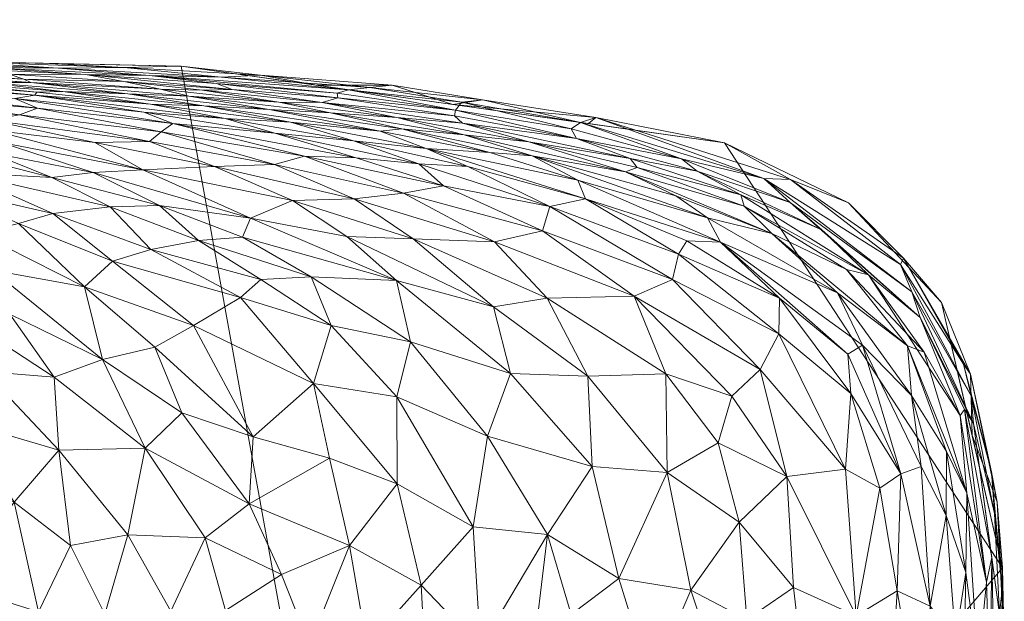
# Model space of a CAD drawing. Header units: millimetres. Extents: x -110 to 110, y 0 to 199.
# Tile 198 of 199: x 59 to 105, y 79 to 106. Entities that reach past the tile are written whole.
import ezdxf

# ---------------------------------------------------------------- set-up
doc = ezdxf.new("R2010")
doc.units = ezdxf.units.MM
doc.layers.add('A-GENM', color=13, linetype='Continuous')

# ---------------------------------------------------------------- blocks, each defined once
blk = doc.blocks.new('Model_FFAS1711-609DA0BF0 - Model_FFAS1711-609GL0BF0-366595-Preview')
at = {"layer": 'A-GENM', "lineweight": 9}
mesh = blk.add_polyface(dxfattribs=at)
corners = [(-22.108, 162.731, 17.788), (-22.68, 152.953, 17.788), (-23.252, 143.175, 17.788), (-23.824, 133.397, 17.788), (-24.395, 123.62, 17.788), (-25.773, 113.943, 17.788), (-31.529, 106.254, 17.788), (-40.993, 103.994, 17.788), (-64.512, 103.564, 17.788), (-88.87, 100.792, 17.788), (-96.65, 97.759, 17.788), (-100.509, 94.568, 17.788), (-104.257, 85.776, 17.788), (-104.927, 73.716, 17.788), (-103.782, 62, 17.788), (-97.39, 52.706, 17.788), (-86.681, 48.7, 17.788), (-73.634, 46.971, 17.788), (-48.017, 46.049, 17.788), (0, 46, 17.788), (51.305, 46.089, 17.788), (76.846, 47.257, 17.788), (89.483, 49.368, 17.788), (100.519, 55.445, 17.788), (104.654, 67.32, 17.788), (104.826, 80.147, 17.788), (101.994, 92.48, 17.788), (97.661, 97.111, 17.788), (91.903, 99.898, 17.788), (66.65, 103.468, 17.788), (40.993, 103.994, 17.788), (23.97, 130.91, 17.788), (22.108, 162.731, 17.788), (11.054, 162.731, 17.788), (0, 162.731, 17.788), (-11.054, 162.731, 17.788)]
mesh.append_faces([[corners[k] for k in face] for face in [(24, 22, 23)]], dxfattribs={"vtx0": -1})
mesh.append_faces([[corners[k] for k in face] for face in [(31, 4, 5, 30)]], dxfattribs={"vtx0": -1, "vtx2": -1})
mesh.append_faces([[corners[k] for k in face] for face in [(9, 12, 13, 16)]], dxfattribs={"vtx0": -1, "vtx2": -1, "vtx3": -1})
mesh.append_faces([[corners[k] for k in face] for face in [(31, 2, 3, 4)]], dxfattribs={"vtx0": -1, "vtx3": -1})
mesh.append_faces([[corners[k] for k in face] for face in [(1, 2, 35, 0)]], dxfattribs={"vtx1": -1})
mesh.append_faces([[corners[k] for k in face] for face in [(7, 8, 18), (16, 17, 9), (19, 20, 30)]], dxfattribs={"vtx1": -1, "vtx2": -1})
mesh.append_faces([[corners[k] for k in face] for face in [(5, 6, 19, 30), (34, 35, 2, 31), (28, 29, 21, 25)]], dxfattribs={"vtx1": -1, "vtx2": -1, "vtx3": -1})
mesh.append_faces([[corners[k] for k in face] for face in [(6, 7, 18, 19), (29, 30, 20, 21), (8, 9, 17, 18), (24, 25, 21, 22)]], dxfattribs={"vtx1": -1, "vtx3": -1})
mesh.append_faces([[corners[k] for k in face] for face in [(10, 11, 12, 9), (14, 15, 16, 13), (26, 27, 28, 25)]], dxfattribs={"vtx2": -1})
mesh.append_faces([[corners[k] for k in face] for face in [(31, 32, 33, 34)]], dxfattribs={"vtx3": -1})
mesh = blk.add_polyface(dxfattribs=at)
corners = [(51.305, 103.533, 11.293), (46.823, 103.699, 12.741), (48.956, 103.72, 13.864), (46.405, 103.628, 11.105), (51.613, 103.442, 9.768), (49.306, 103.455, 8.816), (53.218, 103.169, 5.657), (54.6, 103.02, 3.979), (49.476, 103.27, 5.106), (48.925, 103.215, 3.603), (57.569, 102.704, 1.193), (54.548, 102.799, 0.253), (45.618, 102.59, -5.699), (52.868, 102.097, -7.859), (52.363, 101.747, -9.555), (49.493, 100.841, -12.447), (52.075, 99.986, -14.604), (45.34, 101.327, -10.837), (46.762, 101.779, -9.407), (52.011, 101.181, -11.53), (53.981, 100.448, -13.569), (53.512, 100.12, -14.341), (54.606, 103.193, 7.027), (46.31, 103.457, 7.232), (48.857, 103.842, 16.057), (56.492, 103.668, 15.66), (54.711, 103.609, 14.058), (57.639, 103.398, 12.166), (53.822, 103.731, 17.788), (45.893, 101.604, -9.981), (49.911, 99.337, -15.828), (47.469, 100.332, -13.615), (51.948, 99.429, -15.734), (52.165, 101.484, -10.543), (57.863, 100.48, -13.433), (46.825, 102.741, -4.506), (53.371, 102.322, -6.194), (50.61, 102.77, -2.821), (52.245, 102.837, -0.835), (59.849, 102.112, -4.624), (47.166, 103.202, 2.176), (45.664, 103.192, 1.039), (48.124, 102.815, -3.415), (47.576, 101.948, -8.79), (57.758, 100.95, -12.085), (56.814, 103.33, 10.673)]
mesh.append_faces([[corners[k] for k in face] for face in [(0, 1, 2), (3, 4, 5), (6, 7, 8), (9, 10, 11), (12, 13, 14), (15, 16, 17), (18, 19, 20), (16, 15, 21), (22, 23, 5), (24, 25, 26), (2, 26, 27), (25, 24, 28), (20, 29, 18), (30, 31, 32), (19, 33, 34), (35, 36, 13), (37, 38, 39), (12, 35, 13), (8, 7, 9), (40, 11, 38), (9, 11, 40), (38, 37, 41), (37, 36, 42), (36, 35, 42), (8, 23, 6), (16, 32, 31), (24, 26, 2), (2, 27, 0), (6, 23, 22), (4, 22, 5), (18, 43, 19), (33, 19, 43), (29, 20, 15), (21, 15, 20), (43, 14, 33), (33, 14, 44), (4, 3, 0), (45, 4, 0), (9, 7, 10)]], dxfattribs={"vtx0": -1, "vtx1": -1, "vtx2": -1})
mesh = blk.add_polyface(dxfattribs=at)
corners = [(60.946, 103.369, 13.53), (56.492, 103.668, 15.66), (64.01, 103.395, 15.531), (57.639, 103.398, 12.166), (54.711, 103.609, 14.058), (57.569, 102.704, 1.193), (64.167, 102.18, -0.082), (61.146, 102.284, -1.552), (59.665, 102.705, 2.967), (54.548, 102.799, 0.253), (53.371, 102.322, -6.194), (58.924, 101.958, -6.701), (59.979, 101.511, -9.346), (50.61, 102.77, -2.821), (52.868, 102.097, -7.859), (59.141, 101.192, -11.073), (52.363, 101.747, -9.555), (56.814, 103.33, 10.673), (51.305, 103.533, 11.293), (54.606, 103.193, 7.027), (59.334, 102.857, 4.998), (53.218, 103.169, 5.657), (60.236, 103.599, 17.788), (53.822, 103.731, 17.788), (57.758, 100.95, -12.085), (62.634, 99.919, -14.543), (57.863, 100.48, -13.433), (52.165, 101.484, -10.543), (65.186, 99.965, -14.089), (59.849, 102.112, -4.624), (64.922, 101.329, -7.955), (59.943, 102.256, -2.917), (54.6, 103.02, 3.979), (65.174, 103.03, 11.746), (62.207, 103.077, 10.324), (58.663, 103.083, 7.98), (51.613, 103.442, 9.768), (63.989, 102.753, 7.276), (52.245, 102.837, -0.835), (58.291, 99.906, -14.806), (52.011, 101.181, -11.53), (57.747, 99.445, -15.786), (53.512, 100.12, -14.341), (53.981, 100.448, -13.569), (64.864, 98.639, -17.008)]
mesh.append_faces([[corners[k] for k in face] for face in [(22, 1, 23)]], dxfattribs={"vtx0": -1, "vtx1": -1})
mesh.append_faces([[corners[k] for k in face] for face in [(0, 1, 2), (3, 4, 0), (5, 6, 7), (6, 5, 8), (9, 5, 7), (10, 11, 12), (11, 10, 13), (14, 15, 16), (3, 17, 18), (19, 20, 21), (1, 22, 2), (4, 1, 0), (10, 12, 14), (24, 25, 26), (14, 12, 15), (27, 24, 26), (16, 15, 24), (28, 24, 15), (29, 30, 11), (13, 29, 11), (7, 31, 9), (20, 8, 21), (32, 21, 8), (33, 3, 0), (17, 3, 34), (34, 35, 17), (36, 17, 35), (37, 20, 35), (35, 20, 19), (29, 38, 31), (9, 31, 38), (39, 40, 26), (41, 42, 43), (43, 40, 39), (39, 41, 43), (44, 39, 26), (19, 36, 35), (8, 5, 32)]], dxfattribs={"vtx0": -1, "vtx1": -1, "vtx2": -1})
mesh = blk.add_polyface(dxfattribs=at)
corners = [(64.167, 102.18, -0.082), (70.735, 101.453, -1.413), (67.707, 101.622, -2.885), (59.665, 102.705, 2.967), (59.334, 102.857, 4.998), (65.685, 102.385, 3.977), (68.69, 101.036, -7.247), (59.849, 102.112, -4.624), (65.229, 101.702, -4.439), (64.01, 103.395, 15.531), (68.521, 102.951, 13.212), (60.946, 103.369, 13.53), (68.29, 102.659, 9.665), (62.207, 103.077, 10.324), (65.174, 103.03, 11.746), (65.186, 99.965, -14.089), (59.141, 101.192, -11.073), (65.728, 100.402, -12.549), (69.022, 102.384, 7.11), (67.65, 102.352, 5.427), (63.989, 102.753, 7.276), (64.922, 101.329, -7.955), (71.002, 100.349, -10.002), (66.262, 100.804, -10.485), (59.979, 101.511, -9.346), (70.995, 98.884, -15.619), (70.346, 103.045, 15.548), (73.897, 102.206, 9.894), (66.65, 103.468, 17.788), (60.236, 103.599, 17.788), (72.387, 99.276, -13.981), (62.634, 99.919, -14.543), (64.864, 98.639, -17.008), (57.863, 100.48, -13.433), (57.758, 100.95, -12.085), (58.924, 101.958, -6.701), (59.943, 102.256, -2.917), (61.146, 102.284, -1.552), (71.726, 100.854, -5.8), (67.012, 102.071, 1.409), (71.191, 101.784, 2.575), (58.663, 103.083, 7.98), (57.639, 103.398, 12.166)]
mesh.append_faces([[corners[k] for k in face] for face in [(0, 1, 2), (3, 4, 5), (6, 7, 8), (9, 10, 11), (12, 13, 14), (15, 16, 17), (18, 19, 20), (18, 20, 13), (21, 22, 23), (22, 21, 6), (24, 17, 16), (24, 23, 17), (14, 11, 10), (25, 15, 17), (26, 10, 9), (27, 12, 14), (26, 9, 28), (30, 17, 23), (31, 32, 33), (34, 15, 31), (35, 21, 23), (35, 23, 24), (21, 7, 6), (8, 36, 37), (38, 6, 8), (2, 38, 8), (37, 2, 8), (2, 37, 0), (36, 8, 7), (39, 1, 0), (39, 3, 5), (3, 39, 0), (40, 39, 5), (40, 5, 19), (5, 4, 20), (5, 20, 19), (13, 20, 41), (42, 14, 13), (18, 13, 12)]], dxfattribs={"vtx0": -1, "vtx1": -1, "vtx2": -1})
mesh.append_faces([[corners[k] for k in face] for face in [(29, 28, 9)]], dxfattribs={"vtx1": -1, "vtx2": -1})
mesh = blk.add_polyface(dxfattribs=at)
corners = [(76.458, 102.581, 15.98), (70.346, 103.045, 15.548), (72.963, 102.575, 17.788), (73.927, 101.987, 7.685), (73.897, 102.206, 9.894), (79.4, 101.411, 8.527), (75.896, 100.445, -4.448), (67.707, 101.622, -2.885), (70.735, 101.453, -1.413), (67.65, 102.352, 5.427), (69.022, 102.384, 7.11), (73.202, 101.769, 4.648), (67.012, 102.071, 1.409), (73.594, 101.29, 0.25), (78.044, 99.635, -7.679), (74.657, 99.991, -9.008), (71.726, 100.854, -5.8), (72.387, 99.276, -13.981), (70.995, 98.884, -15.619), (65.728, 100.402, -12.549), (74.685, 97.293, -17.919), (68.206, 98.795, -16.37), (66.65, 103.468, 17.788), (79.699, 101.786, 12.24), (74.433, 102.354, 11.91), (75.417, 102.464, 13.909), (79.277, 101.683, 17.788), (68.521, 102.951, 13.212), (65.174, 103.03, 11.746), (78.849, 97.899, -14.826), (76.984, 97.556, -16.706), (74.779, 99.207, -12.889), (68.69, 101.036, -7.247), (71.002, 100.349, -10.002), (66.262, 100.804, -10.485), (76.907, 100.555, -2.307), (77.704, 98.924, -11.873), (71.191, 101.784, 2.575), (76.675, 101.074, 1.982), (79.729, 100.812, 3.671), (68.29, 102.659, 9.665), (79.356, 101.156, 6.196)]
mesh.append_faces([[corners[k] for k in face] for face in [(0, 1, 2), (3, 4, 5), (6, 7, 8), (9, 10, 11), (12, 13, 8), (14, 15, 16), (17, 18, 19), (16, 6, 14), (18, 20, 21), (23, 24, 25), (1, 0, 25), (27, 1, 25), (28, 24, 4), (27, 25, 24), (17, 29, 30), (17, 31, 29), (18, 17, 30), (32, 15, 33), (34, 33, 31), (32, 16, 15), (16, 7, 6), (35, 8, 13), (36, 33, 15), (13, 37, 38), (11, 39, 38), (11, 38, 37), (11, 10, 3), (8, 35, 6), (12, 37, 13), (37, 9, 11), (28, 27, 24), (3, 40, 4), (5, 4, 24), (11, 3, 41), (40, 3, 10), (34, 31, 17), (33, 36, 31)]], dxfattribs={"vtx0": -1, "vtx1": -1, "vtx2": -1})
mesh.append_faces([[corners[k] for k in face] for face in [(0, 2, 26)]], dxfattribs={"vtx0": -1, "vtx2": -1})
mesh.append_faces([[corners[k] for k in face] for face in [(22, 2, 1)]], dxfattribs={"vtx1": -1, "vtx2": -1})
mesh = blk.add_polyface(dxfattribs=at)
corners = [(75.417, 102.464, 13.909), (76.458, 102.581, 15.98), (80.652, 101.904, 14.388), (85.917, 101.076, 14.862), (79.277, 101.683, 17.788), (85.59, 100.79, 17.788), (73.927, 101.987, 7.685), (79.4, 101.411, 8.527), (79.356, 101.156, 6.196), (85.217, 100.838, 11.902), (79.699, 101.786, 12.24), (89.898, 99.161, 7.915), (85.03, 100.095, 5.768), (84.774, 100.553, 8.947), (77.704, 98.924, -11.873), (78.849, 97.899, -14.826), (74.779, 99.207, -12.889), (73.594, 101.29, 0.25), (79.812, 100.277, -0.723), (76.907, 100.555, -2.307), (87.302, 98.555, -1.308), (82.961, 99.289, -3.482), (79.729, 100.812, 3.671), (87.522, 99.173, 3.3), (82.811, 99.946, 1.082), (73.202, 101.769, 4.648), (74.433, 102.354, 11.91), (79.973, 98.801, -10.254), (83.779, 96.939, -14.023), (75.896, 100.445, -4.448), (80.995, 99.444, -5.232), (78.044, 99.635, -7.679), (85.089, 98.159, -7.243), (85.448, 97.298, -10.877), (74.657, 99.991, -9.008), (76.675, 101.074, 1.982), (87.84, 98.747, 0.944)]
mesh.append_faces([[corners[k] for k in face] for face in [(0, 1, 2), (6, 7, 8), (2, 9, 10), (11, 12, 13), (14, 15, 16), (17, 18, 19), (0, 2, 10), (20, 21, 18), (22, 23, 24), (8, 22, 25), (2, 4, 3), (4, 2, 1), (9, 2, 3), (7, 10, 13), (13, 10, 9), (10, 7, 26), (27, 28, 14), (29, 30, 31), (31, 32, 33), (14, 34, 27), (32, 30, 21), (27, 34, 31), (18, 17, 35), (18, 24, 20), (21, 30, 19), (24, 18, 35), (22, 24, 35), (36, 20, 24), (22, 8, 12), (21, 19, 18), (31, 33, 27), (22, 12, 23), (12, 8, 7), (24, 23, 36), (11, 13, 9), (12, 7, 13), (31, 30, 32), (19, 30, 29)]], dxfattribs={"vtx0": -1, "vtx1": -1, "vtx2": -1})
mesh.append_faces([[corners[k] for k in face] for face in [(3, 4, 5)]], dxfattribs={"vtx0": -1, "vtx2": -1})
mesh = blk.add_polyface(dxfattribs=at)
corners = [(89.764, 94.721, -14.249), (94.456, 92.673, -12.741), (94.433, 91.015, -15.833), (92.81, 96.961, 0.373), (94.101, 95.679, -3.228), (87.302, 98.555, -1.308), (85.917, 101.076, 14.862), (91.903, 99.898, 17.788), (94.971, 98.197, 14.505), (93.725, 98.243, 10.943), (89.898, 99.161, 7.915), (85.217, 100.838, 11.902), (89.49, 93.541, -17.052), (93.565, 89.368, -18.628), (87.698, 92.773, -19.417), (91.719, 95.275, -9.74), (85.448, 97.298, -10.877), (85.089, 98.159, -7.243), (94.957, 97.13, 7.284), (96.431, 95.855, 4.421), (90.634, 98.584, 5.501), (89.636, 97.439, -3.697), (91.114, 96.407, -6.16), (83.45, 95.804, -17.191), (90.15, 95.339, -11.938), (89.18, 89.157, -21.543), (83.658, 92.673, -21.12), (92.241, 88.13, -20.507), (83.779, 96.939, -14.023), (97.162, 92.931, -6.352), (82.961, 99.289, -3.482), (87.84, 98.747, 0.944), (92.656, 97.483, 3.108), (87.522, 99.173, 3.3), (98.597, 93.765, 1.666), (85.03, 100.095, 5.768), (85.59, 100.79, 17.788), (97.636, 90.083, -11.978)]
mesh.append_faces([[corners[k] for k in face] for face in [(0, 1, 2), (3, 4, 5), (6, 7, 8), (9, 10, 11), (12, 13, 14), (15, 16, 17), (9, 18, 10), (6, 8, 9), (18, 19, 20), (21, 4, 22), (17, 22, 15), (12, 14, 23), (15, 1, 24), (2, 12, 0), (25, 26, 14), (9, 11, 6), (14, 13, 27), (28, 0, 12), (13, 12, 2), (0, 24, 1), (29, 15, 22), (5, 21, 30), (22, 4, 29), (5, 31, 3), (32, 33, 20), (32, 34, 3), (19, 32, 20), (35, 20, 33), (10, 18, 20), (32, 31, 33), (31, 32, 3), (35, 10, 20), (14, 27, 25), (0, 16, 24), (15, 24, 16), (15, 37, 1), (30, 21, 22), (5, 4, 21)]], dxfattribs={"vtx0": -1, "vtx1": -1, "vtx2": -1})
mesh.append_faces([[corners[k] for k in face] for face in [(36, 7, 6)]], dxfattribs={"vtx1": -1, "vtx2": -1})
mesh = blk.add_polyface(dxfattribs=at)
corners = [(62.992, 89.831, -25.03), (57.871, 93.979, -22.631), (62.164, 93.204, -23.143), (58.694, 91.936, -24.059), (54.5, 94.224, -22.443), (56.39, 98.512, -17.448), (60.642, 98.285, -17.786), (63.356, 96.931, -19.609), (60.685, 96.618, -20.045), (55.407, 97.815, -18.487), (65.647, 96.992, -19.429), (63.463, 94.398, -22.186), (67.218, 91.403, -24.063), (65.238, 94.944, -21.652), (64.864, 98.639, -17.008), (68.206, 98.795, -16.37), (71.823, 97.212, -18.567), (53.512, 100.12, -14.341), (57.747, 99.445, -15.786), (62.562, 98.521, -17.34), (58.291, 99.906, -14.806), (69.403, 92.706, -23.162), (55.702, 92.312, -23.871), (53.355, 96.116, -20.592), (57.254, 95.68, -21.086), (59.09, 96.145, -20.592), (70.995, 98.884, -15.619), (65.186, 99.965, -14.089), (69.876, 96.398, -19.852), (67.451, 95.364, -21.149), (62.634, 99.919, -14.543), (69.508, 95.514, -20.856), (70.358, 93.545, -22.509)]
mesh.append_faces([[corners[k] for k in face] for face in [(0, 1, 2), (1, 3, 4), (5, 6, 7), (5, 8, 9), (6, 10, 7), (2, 11, 12), (13, 11, 8), (14, 15, 16), (6, 17, 18), (14, 19, 20), (19, 10, 6), (11, 21, 12), (3, 22, 4), (1, 23, 24), (2, 1, 24), (3, 1, 0), (9, 8, 25), (25, 2, 24), (11, 13, 21), (8, 11, 25), (26, 15, 27), (14, 16, 28), (7, 10, 29), (15, 30, 27), (14, 30, 15), (29, 10, 31), (7, 13, 8), (32, 13, 29), (2, 25, 11), (24, 9, 25), (13, 32, 21), (5, 17, 6), (19, 6, 18), (28, 19, 14), (19, 18, 20), (19, 28, 10), (13, 7, 29), (5, 7, 8), (10, 28, 31)]], dxfattribs={"vtx0": -1, "vtx1": -1, "vtx2": -1})
mesh = blk.add_polyface(dxfattribs=at)
corners = [(100.215, 94.544, 15.11), (97.661, 97.111, 17.788), (101.994, 92.48, 17.788), (94.971, 98.197, 14.505), (91.903, 99.898, 17.788), (98.316, 90.493, -9.68), (91.719, 95.275, -9.74), (97.162, 92.931, -6.352), (100.086, 94.246, 12.11), (100.994, 91.785, 4.559), (100.613, 92.979, 8.051), (103.478, 86.855, 6.469), (93.725, 98.243, 10.943), (96.431, 95.855, 4.421), (94.957, 97.13, 7.284), (102.851, 87.224, 1.823), (103.053, 87.507, 4.177), (101.183, 90.169, -0.383), (100.405, 90.462, -3.104), (97.573, 94.005, -1.03), (97.529, 84.733, -17.182), (93.565, 89.368, -18.628), (94.433, 91.015, -15.833), (97.782, 88.252, -14.197), (97.636, 90.083, -11.978), (94.456, 92.673, -12.741), (100.597, 88.151, -7.38), (102.219, 85.547, -4.731), (94.101, 95.679, -3.228), (92.81, 96.961, 0.373), (98.597, 93.765, 1.666), (103.17, 83.621, -1.877), (103.37, 88.14, 9.849), (103.33, 89.143, 14.744), (103.016, 89.611, 12.287), (92.656, 97.483, 3.108), (103.41, 86.314, 17.788), (100.104, 84.515, -12.569)]
mesh.append_faces([[corners[k] for k in face] for face in [(36, 33, 2)]], dxfattribs={"vtx0": -1, "vtx1": -1})
mesh.append_faces([[corners[k] for k in face] for face in [(5, 6, 7), (3, 0, 8), (9, 10, 11), (12, 8, 10), (12, 3, 8), (13, 14, 9), (15, 9, 16), (17, 18, 19), (20, 21, 22), (23, 20, 22), (24, 6, 5), (23, 22, 25), (26, 18, 27), (18, 7, 28), (26, 5, 7), (28, 29, 19), (24, 23, 25), (29, 30, 19), (18, 26, 7), (18, 17, 31), (9, 15, 30), (11, 10, 32), (33, 34, 0), (13, 9, 30), (10, 9, 14), (12, 10, 14), (8, 32, 10), (30, 35, 13), (1, 0, 3), (33, 0, 2), (32, 8, 34), (0, 34, 8), (37, 24, 5), (17, 19, 30), (28, 19, 18), (30, 15, 17), (9, 11, 16)]], dxfattribs={"vtx0": -1, "vtx1": -1, "vtx2": -1})
mesh.append_faces([[corners[k] for k in face] for face in [(0, 1, 2), (3, 4, 1)]], dxfattribs={"vtx0": -1, "vtx2": -1})
mesh = blk.add_polyface(dxfattribs=at)
corners = [(78.849, 97.899, -14.826), (83.779, 96.939, -14.023), (83.45, 95.804, -17.191), (76.667, 93.5, -21.871), (81.951, 89.17, -23.489), (77.304, 90.649, -23.558), (69.403, 92.706, -23.162), (72.796, 88.708, -24.866), (67.218, 91.403, -24.063), (77.704, 98.924, -11.873), (87.698, 92.773, -19.417), (81.21, 95.302, -19.086), (71.823, 97.212, -18.567), (68.206, 98.795, -16.37), (74.685, 97.293, -17.919), (77.428, 95.429, -19.928), (83.658, 92.673, -21.12), (81.165, 92.274, -22.006), (69.508, 95.514, -20.856), (72.697, 93.674, -22.207), (70.358, 93.545, -22.509), (73.62, 91.408, -23.591), (76.675, 88.089, -24.672), (74.346, 95.538, -20.321), (89.18, 89.157, -21.543), (85.547, 89.057, -22.762), (76.984, 97.556, -16.706), (89.49, 93.541, -17.052), (85.448, 97.298, -10.877), (89.764, 94.721, -14.249), (82.961, 99.289, -3.482), (91.114, 96.407, -6.16), (85.089, 98.159, -7.243), (70.995, 98.884, -15.619), (69.876, 96.398, -19.852), (79.973, 98.801, -10.254), (67.451, 95.364, -21.149)]
mesh.append_faces([[corners[k] for k in face] for face in [(0, 1, 2), (3, 4, 5), (6, 7, 8), (0, 9, 1), (10, 11, 2), (12, 13, 14), (15, 11, 16), (4, 3, 17), (18, 3, 19), (20, 19, 21), (22, 21, 5), (21, 7, 6), (19, 5, 21), (15, 23, 12), (15, 16, 17), (16, 24, 25), (17, 16, 25), (14, 11, 15), (2, 11, 26), (10, 16, 11), (0, 2, 26), (1, 27, 2), (28, 29, 1), (30, 31, 32), (14, 33, 26), (11, 14, 26), (14, 15, 12), (15, 17, 23), (3, 34, 23), (34, 12, 23), (1, 35, 28), (7, 21, 22), (20, 21, 6), (3, 5, 19), (4, 17, 25), (17, 3, 23), (19, 20, 36), (36, 18, 19), (3, 18, 34)]], dxfattribs={"vtx0": -1, "vtx1": -1, "vtx2": -1})
mesh = blk.add_polyface(dxfattribs=at)
corners = [(57.516, 89.271, -25.468), (55.702, 92.312, -23.871), (60.745, 89.006, -25.469), (64.17, 81.674, -27.112), (60.965, 85.615, -26.553), (64.978, 85.704, -26.315), (66.176, 78.128, -27.302), (67.773, 81.532, -26.881), (60.029, 78.096, -27.704), (57.13, 74.64, -27.954), (56.124, 79.319, -27.828), (68.713, 78.164, -27.105), (60.255, 73.888, -27.767), (63.108, 77.995, -27.52), (58.898, 83.195, -27.176), (61.512, 81.182, -27.338), (56.603, 86.907, -26.375), (56.076, 84.297, -27.088), (62.164, 93.204, -23.143), (67.218, 91.403, -24.063), (65.432, 90.394, -24.663), (62.992, 89.831, -25.03), (58.694, 91.936, -24.059), (66.688, 87.356, -25.758), (69.815, 83.127, -26.495), (68.173, 74.741, -27.232), (69.994, 86.229, -25.845), (65.629, 74.748, -27.425), (63.369, 73.12, -27.551), (70.707, 74.099, -27.012)]
mesh.append_faces([[corners[k] for k in face] for face in [(0, 1, 2), (3, 4, 5), (6, 3, 7), (2, 4, 0), (8, 9, 10), (11, 6, 7), (12, 9, 8), (13, 3, 6), (8, 10, 14), (13, 15, 3), (8, 13, 12), (16, 14, 17), (4, 16, 0), (18, 19, 20), (5, 7, 3), (18, 20, 21), (2, 22, 21), (5, 2, 21), (4, 14, 16), (21, 23, 5), (5, 4, 2), (15, 4, 3), (5, 23, 24), (11, 25, 6), (19, 26, 20), (23, 20, 26), (1, 22, 2), (25, 27, 6), (8, 14, 15), (27, 13, 6), (12, 13, 28), (8, 15, 13), (4, 15, 14), (11, 29, 25), (10, 17, 14), (13, 27, 28), (20, 23, 21), (23, 26, 24), (24, 7, 5)]], dxfattribs={"vtx0": -1, "vtx1": -1, "vtx2": -1})
mesh = blk.add_polyface(dxfattribs=at)
corners = [(80.225, 82.057, -25.484), (77.812, 79.346, -26.098), (76.687, 84.05, -25.666), (88.497, 74.796, -24.175), (85.199, 74.043, -24.979), (84.785, 77.971, -25.006), (72.796, 88.708, -24.866), (69.994, 86.229, -25.845), (67.218, 91.403, -24.063), (80.895, 86.257, -24.602), (85.749, 84.86, -23.984), (83.672, 81.69, -24.928), (81.951, 89.17, -23.489), (76.675, 88.089, -24.672), (74.468, 81.176, -26.327), (73.542, 85.242, -25.771), (67.773, 81.532, -26.881), (69.815, 83.127, -26.495), (71.321, 79.829, -26.765), (86.998, 79.647, -24.402), (77.304, 90.649, -23.558), (85.547, 89.057, -22.762), (80.558, 76.456, -25.832), (82.917, 75.37, -25.44), (72.622, 76.556, -26.819), (75.284, 76.521, -26.54), (78.069, 74.45, -26.212), (73.13, 72.942, -26.754), (70.707, 74.099, -27.012), (68.713, 78.164, -27.105), (80.172, 73.003, -25.879)]
mesh.append_faces([[corners[k] for k in face] for face in [(0, 1, 2), (3, 4, 5), (6, 7, 8), (9, 10, 11), (9, 12, 10), (0, 13, 9), (2, 14, 15), (6, 13, 2), (15, 6, 2), (16, 17, 18), (1, 14, 2), (19, 11, 10), (0, 2, 13), (9, 13, 20), (12, 9, 20), (9, 11, 0), (12, 21, 10), (11, 22, 0), (1, 0, 22), (23, 5, 4), (24, 14, 25), (25, 14, 1), (14, 18, 17), (1, 22, 26), (24, 27, 28), (28, 29, 24), (14, 24, 18), (25, 27, 24), (26, 22, 30), (1, 26, 25), (17, 15, 14), (7, 6, 15), (22, 11, 23), (5, 23, 11), (11, 19, 5), (30, 22, 23), (16, 18, 29), (29, 18, 24), (17, 7, 15)]], dxfattribs={"vtx0": -1, "vtx1": -1, "vtx2": -1})
mesh = blk.add_polyface(dxfattribs=at)
corners = [(89.238, 84.577, -23.086), (90.337, 79.113, -23.461), (86.998, 79.647, -24.402), (92.241, 88.13, -20.507), (91.608, 85.959, -21.778), (89.18, 89.157, -21.543), (97.636, 90.083, -11.978), (100.104, 84.515, -12.569), (97.782, 88.252, -14.197), (95.117, 79.237, -20.98), (98.027, 77.906, -18.147), (95.721, 74.039, -20.678), (94.803, 84.395, -20.236), (93.565, 89.368, -18.628), (97.529, 84.733, -17.182), (92.94, 77.745, -22.452), (92.591, 82.264, -22.164), (92.266, 73.378, -22.817), (88.497, 74.796, -24.175), (101.011, 72.802, -12.674), (99.93, 79.079, -14.893), (101.465, 78.362, -11.314), (98.316, 90.493, -9.68), (100.597, 88.151, -7.38), (101.041, 84.86, -9.812), (85.749, 84.86, -23.984), (85.547, 89.057, -22.762), (99.559, 72.691, -15.808), (99.117, 83.849, -15.032), (102.201, 82.576, -7.448), (98.13, 71.868, -17.99), (84.785, 77.971, -25.006)]
mesh.append_faces([[corners[k] for k in face] for face in [(0, 1, 2), (3, 4, 5), (6, 7, 8), (9, 10, 11), (12, 13, 14), (15, 16, 9), (17, 18, 1), (12, 10, 9), (19, 20, 21), (22, 23, 24), (0, 25, 26), (25, 0, 2), (5, 0, 26), (16, 1, 0), (18, 2, 1), (15, 1, 16), (4, 0, 5), (9, 16, 12), (13, 12, 3), (10, 20, 27), (10, 12, 14), (15, 11, 17), (14, 8, 28), (8, 7, 28), (28, 10, 14), (21, 20, 7), (21, 7, 24), (24, 23, 29), (22, 24, 7), (20, 19, 27), (11, 10, 30), (11, 15, 9), (1, 15, 17), (7, 20, 28), (10, 28, 20), (18, 31, 2), (4, 12, 16), (12, 4, 3), (0, 4, 16)]], dxfattribs={"vtx0": -1, "vtx1": -1, "vtx2": -1})
mesh = blk.add_polyface(dxfattribs=at)
corners = [(104.908, 76.546, 15.128), (104.855, 73.775, 12.286), (104.802, 79.168, 12.832), (103.37, 88.14, 9.849), (104.459, 82.671, 10.062), (103.478, 86.855, 6.469), (102.851, 87.224, 1.823), (104.075, 79.472, 1.607), (103.17, 83.621, -1.877), (104.574, 83.194, 15.379), (103.33, 89.143, 14.744), (103.41, 86.314, 17.788), (104.677, 77.982, 8.495), (104.321, 80.62, 4.972), (104.237, 74.474, 2.117), (102.637, 76.851, -7.525), (103.117, 79.928, -4.65), (102.97, 71.913, -5.894), (102.201, 82.576, -7.448), (101.465, 78.362, -11.314), (102.219, 85.547, -4.731), (101.011, 72.802, -12.674), (102.109, 72.357, -9.402), (101.041, 84.86, -9.812), (103.698, 75.542, -2.161), (104.468, 73.839, 4.711), (103.053, 87.507, 4.177), (104.319, 84.608, 12.671), (103.016, 89.611, 12.287), (100.597, 88.151, -7.38), (100.405, 90.462, -3.104), (104.826, 80.147, 17.788), (104.74, 73.733, 17.788), (101.183, 90.169, -0.383)]
mesh.append_faces([[corners[k] for k in face] for face in [(0, 1, 2), (3, 4, 5), (6, 7, 8), (9, 10, 11), (2, 12, 4), (7, 13, 14), (15, 16, 17), (18, 15, 19), (8, 16, 20), (21, 19, 22), (19, 23, 18), (18, 16, 15), (7, 24, 8), (7, 14, 24), (25, 14, 13), (26, 13, 7), (13, 12, 25), (9, 0, 2), (10, 27, 28), (4, 3, 27), (19, 15, 22), (20, 16, 18), (8, 24, 16), (17, 16, 24), (29, 20, 18), (8, 20, 30), (9, 31, 0), (10, 9, 27), (27, 3, 28), (12, 2, 1), (9, 2, 27), (26, 7, 6), (12, 13, 5), (8, 33, 6), (13, 26, 5), (2, 4, 27), (5, 4, 12)]], dxfattribs={"vtx0": -1, "vtx1": -1, "vtx2": -1})
mesh.append_faces([[corners[k] for k in face] for face in [(9, 11, 31), (0, 31, 32)]], dxfattribs={"vtx0": -1, "vtx2": -1})

msp = doc.modelspace()

# ---------------------------------------------------------------- block references
at = {"layer": 'A-GENM', "lineweight": 9}
msp.add_blockref('Model_FFAS1711-609DA0BF0 - Model_FFAS1711-609GL0BF0-366595-Preview', (0, 0), dxfattribs=at)

doc.saveas('drawing.dxf')
